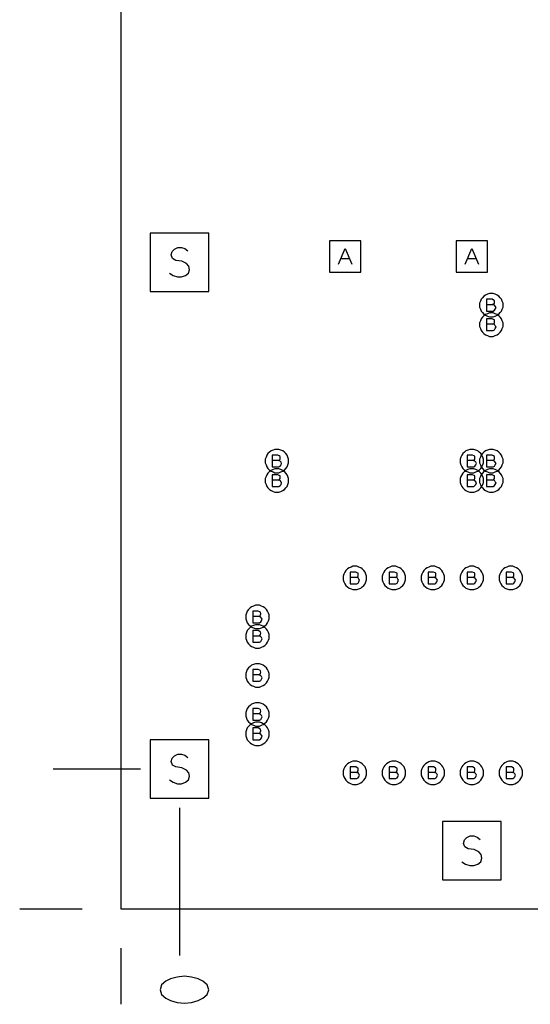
# Model space of a CAD drawing. Extents: x 28 to 61, y 25 to 46.
# Tile 3 of 50: x 32 to 33.3, y 29.4 to 31.9. Entities that reach past the tile are written whole.
import ezdxf

# ---------------------------------------------------------------- set-up
doc = ezdxf.new("R2010")
doc.units = 0
doc.layers.add('RVP8-IFD_F_fab', color=2, linetype='CONTINUOUS')

msp = doc.modelspace()

# ---------------------------------------------------------------- linework, layer by layer
at = {"layer": 'RVP8-IFD_F_fab'}
for points in [[(32.23, 29.66), (32.23, 33.66), (41.23, 33.66), (41.23, 29.66), (32.23, 29.66)], [(32.305, 31.245), (32.455, 31.245), (32.455, 31.395), (32.305, 31.395), (32.305, 31.245)], [(32.765, 31.295), (32.845, 31.295), (32.845, 31.375), (32.765, 31.375), (32.765, 31.295)], [(33.09, 31.295), (33.17, 31.295), (33.17, 31.375), (33.09, 31.375), (33.09, 31.295)], [(33.21, 31.21), (33.21, 31.215), (33.208, 31.22), (33.206, 31.225), (33.203, 31.229), (33.199, 31.233), (33.195, 31.236), (33.19, 31.238), (33.185, 31.24), (33.18, 31.24), (33.175, 31.24), (33.17, 31.238), (33.165, 31.236), (33.161, 31.233), (33.157, 31.229), (33.154, 31.225), (33.152, 31.22), (33.15, 31.215), (33.15, 31.21), (33.15, 31.205), (33.152, 31.2), (33.154, 31.195), (33.157, 31.191), (33.161, 31.187), (33.165, 31.184), (33.17, 31.182), (33.175, 31.18), (33.18, 31.18), (33.185, 31.18), (33.19, 31.182), (33.195, 31.184), (33.199, 31.187), (33.203, 31.191), (33.206, 31.195), (33.208, 31.2), (33.21, 31.205), (33.21, 31.21)], [(33.21, 31.16), (33.21, 31.165), (33.208, 31.17), (33.206, 31.175), (33.203, 31.179), (33.199, 31.183), (33.195, 31.186), (33.19, 31.188), (33.185, 31.19), (33.18, 31.19), (33.175, 31.19), (33.17, 31.188), (33.165, 31.186), (33.161, 31.183), (33.157, 31.179), (33.154, 31.175), (33.152, 31.17), (33.15, 31.165), (33.15, 31.16), (33.15, 31.155), (33.152, 31.15), (33.154, 31.145), (33.157, 31.141), (33.161, 31.137), (33.165, 31.134), (33.17, 31.132), (33.175, 31.13), (33.18, 31.13), (33.185, 31.13), (33.19, 31.132), (33.195, 31.134), (33.199, 31.137), (33.203, 31.141), (33.206, 31.145), (33.208, 31.15), (33.21, 31.155), (33.21, 31.16)], [(32.66, 30.81), (32.66, 30.815), (32.658, 30.82), (32.656, 30.825), (32.653, 30.829), (32.649, 30.833), (32.645, 30.836), (32.64, 30.838), (32.635, 30.84), (32.63, 30.84), (32.625, 30.84), (32.62, 30.838), (32.615, 30.836), (32.611, 30.833), (32.607, 30.829), (32.604, 30.825), (32.602, 30.82), (32.6, 30.815), (32.6, 30.81), (32.6, 30.805), (32.602, 30.8), (32.604, 30.795), (32.607, 30.791), (32.611, 30.787), (32.615, 30.784), (32.62, 30.782), (32.625, 30.78), (32.63, 30.78), (32.635, 30.78), (32.64, 30.782), (32.645, 30.784), (32.649, 30.787), (32.653, 30.791), (32.656, 30.795), (32.658, 30.8), (32.66, 30.805), (32.66, 30.81)], [(33.16, 30.81), (33.16, 30.815), (33.158, 30.82), (33.156, 30.825), (33.153, 30.829), (33.149, 30.833), (33.145, 30.836), (33.14, 30.838), (33.135, 30.84), (33.13, 30.84), (33.125, 30.84), (33.12, 30.838), (33.115, 30.836), (33.111, 30.833), (33.107, 30.829), (33.104, 30.825), (33.102, 30.82), (33.1, 30.815), (33.1, 30.81), (33.1, 30.805), (33.102, 30.8), (33.104, 30.795), (33.107, 30.791), (33.111, 30.787), (33.115, 30.784), (33.12, 30.782), (33.125, 30.78), (33.13, 30.78), (33.135, 30.78), (33.14, 30.782), (33.145, 30.784), (33.149, 30.787), (33.153, 30.791), (33.156, 30.795), (33.158, 30.8), (33.16, 30.805), (33.16, 30.81)], [(33.21, 30.81), (33.21, 30.815), (33.208, 30.82), (33.206, 30.825), (33.203, 30.829), (33.199, 30.833), (33.195, 30.836), (33.19, 30.838), (33.185, 30.84), (33.18, 30.84), (33.175, 30.84), (33.17, 30.838), (33.165, 30.836), (33.161, 30.833), (33.157, 30.829), (33.154, 30.825), (33.152, 30.82), (33.15, 30.815), (33.15, 30.81), (33.15, 30.805), (33.152, 30.8), (33.154, 30.795), (33.157, 30.791), (33.161, 30.787), (33.165, 30.784), (33.17, 30.782), (33.175, 30.78), (33.18, 30.78), (33.185, 30.78), (33.19, 30.782), (33.195, 30.784), (33.199, 30.787), (33.203, 30.791), (33.206, 30.795), (33.208, 30.8), (33.21, 30.805), (33.21, 30.81)], [(32.66, 30.76), (32.66, 30.765), (32.658, 30.77), (32.656, 30.775), (32.653, 30.779), (32.649, 30.783), (32.645, 30.786), (32.64, 30.788), (32.635, 30.79), (32.63, 30.79), (32.625, 30.79), (32.62, 30.788), (32.615, 30.786), (32.611, 30.783), (32.607, 30.779), (32.604, 30.775), (32.602, 30.77), (32.6, 30.765), (32.6, 30.76), (32.6, 30.755), (32.602, 30.75), (32.604, 30.745), (32.607, 30.741), (32.611, 30.737), (32.615, 30.734), (32.62, 30.732), (32.625, 30.73), (32.63, 30.73), (32.635, 30.73), (32.64, 30.732), (32.645, 30.734), (32.649, 30.737), (32.653, 30.741), (32.656, 30.745), (32.658, 30.75), (32.66, 30.755), (32.66, 30.76)], [(33.16, 30.76), (33.16, 30.765), (33.158, 30.77), (33.156, 30.775), (33.153, 30.779), (33.149, 30.783), (33.145, 30.786), (33.14, 30.788), (33.135, 30.79), (33.13, 30.79), (33.125, 30.79), (33.12, 30.788), (33.115, 30.786), (33.111, 30.783), (33.107, 30.779), (33.104, 30.775), (33.102, 30.77), (33.1, 30.765), (33.1, 30.76), (33.1, 30.755), (33.102, 30.75), (33.104, 30.745), (33.107, 30.741), (33.111, 30.737), (33.115, 30.734), (33.12, 30.732), (33.125, 30.73), (33.13, 30.73), (33.135, 30.73), (33.14, 30.732), (33.145, 30.734), (33.149, 30.737), (33.153, 30.741), (33.156, 30.745), (33.158, 30.75), (33.16, 30.755), (33.16, 30.76)], [(33.21, 30.76), (33.21, 30.765), (33.208, 30.77), (33.206, 30.775), (33.203, 30.779), (33.199, 30.783), (33.195, 30.786), (33.19, 30.788), (33.185, 30.79), (33.18, 30.79), (33.175, 30.79), (33.17, 30.788), (33.165, 30.786), (33.161, 30.783), (33.157, 30.779), (33.154, 30.775), (33.152, 30.77), (33.15, 30.765), (33.15, 30.76), (33.15, 30.755), (33.152, 30.75), (33.154, 30.745), (33.157, 30.741), (33.161, 30.737), (33.165, 30.734), (33.17, 30.732), (33.175, 30.73), (33.18, 30.73), (33.185, 30.73), (33.19, 30.732), (33.195, 30.734), (33.199, 30.737), (33.203, 30.741), (33.206, 30.745), (33.208, 30.75), (33.21, 30.755), (33.21, 30.76)], [(32.86, 30.51), (32.86, 30.515), (32.858, 30.52), (32.856, 30.525), (32.853, 30.529), (32.849, 30.533), (32.845, 30.536), (32.84, 30.538), (32.835, 30.54), (32.83, 30.54), (32.825, 30.54), (32.82, 30.538), (32.815, 30.536), (32.811, 30.533), (32.807, 30.529), (32.804, 30.525), (32.802, 30.52), (32.8, 30.515), (32.8, 30.51), (32.8, 30.505), (32.802, 30.5), (32.804, 30.495), (32.807, 30.491), (32.811, 30.487), (32.815, 30.484), (32.82, 30.482), (32.825, 30.48), (32.83, 30.48), (32.835, 30.48), (32.84, 30.482), (32.845, 30.484), (32.849, 30.487), (32.853, 30.491), (32.856, 30.495), (32.858, 30.5), (32.86, 30.505), (32.86, 30.51)], [(32.96, 30.51), (32.96, 30.515), (32.958, 30.52), (32.956, 30.525), (32.953, 30.529), (32.949, 30.533), (32.945, 30.536), (32.94, 30.538), (32.935, 30.54), (32.93, 30.54), (32.925, 30.54), (32.92, 30.538), (32.915, 30.536), (32.911, 30.533), (32.907, 30.529), (32.904, 30.525), (32.902, 30.52), (32.9, 30.515), (32.9, 30.51), (32.9, 30.505), (32.902, 30.5), (32.904, 30.495), (32.907, 30.491), (32.911, 30.487), (32.915, 30.484), (32.92, 30.482), (32.925, 30.48), (32.93, 30.48), (32.935, 30.48), (32.94, 30.482), (32.945, 30.484), (32.949, 30.487), (32.953, 30.491), (32.956, 30.495), (32.958, 30.5), (32.96, 30.505), (32.96, 30.51)], [(33.06, 30.51), (33.06, 30.515), (33.058, 30.52), (33.056, 30.525), (33.053, 30.529), (33.049, 30.533), (33.045, 30.536), (33.04, 30.538), (33.035, 30.54), (33.03, 30.54), (33.025, 30.54), (33.02, 30.538), (33.015, 30.536), (33.011, 30.533), (33.007, 30.529), (33.004, 30.525), (33.002, 30.52), (33, 30.515), (33, 30.51), (33, 30.505), (33.002, 30.5), (33.004, 30.495), (33.007, 30.491), (33.011, 30.487), (33.015, 30.484), (33.02, 30.482), (33.025, 30.48), (33.03, 30.48), (33.035, 30.48), (33.04, 30.482), (33.045, 30.484), (33.049, 30.487), (33.053, 30.491), (33.056, 30.495), (33.058, 30.5), (33.06, 30.505), (33.06, 30.51)], [(33.16, 30.51), (33.16, 30.515), (33.158, 30.52), (33.156, 30.525), (33.153, 30.529), (33.149, 30.533), (33.145, 30.536), (33.14, 30.538), (33.135, 30.54), (33.13, 30.54), (33.125, 30.54), (33.12, 30.538), (33.115, 30.536), (33.111, 30.533), (33.107, 30.529), (33.104, 30.525), (33.102, 30.52), (33.1, 30.515), (33.1, 30.51), (33.1, 30.505), (33.102, 30.5), (33.104, 30.495), (33.107, 30.491), (33.111, 30.487), (33.115, 30.484), (33.12, 30.482), (33.125, 30.48), (33.13, 30.48), (33.135, 30.48), (33.14, 30.482), (33.145, 30.484), (33.149, 30.487), (33.153, 30.491), (33.156, 30.495), (33.158, 30.5), (33.16, 30.505), (33.16, 30.51)], [(33.26, 30.51), (33.26, 30.515), (33.258, 30.52), (33.256, 30.525), (33.253, 30.529), (33.249, 30.533), (33.245, 30.536), (33.24, 30.538), (33.235, 30.54), (33.23, 30.54), (33.225, 30.54), (33.22, 30.538), (33.215, 30.536), (33.211, 30.533), (33.207, 30.529), (33.204, 30.525), (33.202, 30.52), (33.2, 30.515), (33.2, 30.51), (33.2, 30.505), (33.202, 30.5), (33.204, 30.495), (33.207, 30.491), (33.211, 30.487), (33.215, 30.484), (33.22, 30.482), (33.225, 30.48), (33.23, 30.48), (33.235, 30.48), (33.24, 30.482), (33.245, 30.484), (33.249, 30.487), (33.253, 30.491), (33.256, 30.495), (33.258, 30.5), (33.26, 30.505), (33.26, 30.51)], [(32.61, 30.41), (32.61, 30.415), (32.608, 30.42), (32.606, 30.425), (32.603, 30.429), (32.599, 30.433), (32.595, 30.436), (32.59, 30.438), (32.585, 30.44), (32.58, 30.44), (32.575, 30.44), (32.57, 30.438), (32.565, 30.436), (32.561, 30.433), (32.557, 30.429), (32.554, 30.425), (32.552, 30.42), (32.55, 30.415), (32.55, 30.41), (32.55, 30.405), (32.552, 30.4), (32.554, 30.395), (32.557, 30.391), (32.561, 30.387), (32.565, 30.384), (32.57, 30.382), (32.575, 30.38), (32.58, 30.38), (32.585, 30.38), (32.59, 30.382), (32.595, 30.384), (32.599, 30.387), (32.603, 30.391), (32.606, 30.395), (32.608, 30.4), (32.61, 30.405), (32.61, 30.41)], [(32.61, 30.36), (32.61, 30.365), (32.608, 30.37), (32.606, 30.375), (32.603, 30.379), (32.599, 30.383), (32.595, 30.386), (32.59, 30.388), (32.585, 30.39), (32.58, 30.39), (32.575, 30.39), (32.57, 30.388), (32.565, 30.386), (32.561, 30.383), (32.557, 30.379), (32.554, 30.375), (32.552, 30.37), (32.55, 30.365), (32.55, 30.36), (32.55, 30.355), (32.552, 30.35), (32.554, 30.345), (32.557, 30.341), (32.561, 30.337), (32.565, 30.334), (32.57, 30.332), (32.575, 30.33), (32.58, 30.33), (32.585, 30.33), (32.59, 30.332), (32.595, 30.334), (32.599, 30.337), (32.603, 30.341), (32.606, 30.345), (32.608, 30.35), (32.61, 30.355), (32.61, 30.36)], [(32.61, 30.26), (32.61, 30.265), (32.608, 30.27), (32.606, 30.275), (32.603, 30.279), (32.599, 30.283), (32.595, 30.286), (32.59, 30.288), (32.585, 30.29), (32.58, 30.29), (32.575, 30.29), (32.57, 30.288), (32.565, 30.286), (32.561, 30.283), (32.557, 30.279), (32.554, 30.275), (32.552, 30.27), (32.55, 30.265), (32.55, 30.26), (32.55, 30.255), (32.552, 30.25), (32.554, 30.245), (32.557, 30.241), (32.561, 30.237), (32.565, 30.234), (32.57, 30.232), (32.575, 30.23), (32.58, 30.23), (32.585, 30.23), (32.59, 30.232), (32.595, 30.234), (32.599, 30.237), (32.603, 30.241), (32.606, 30.245), (32.608, 30.25), (32.61, 30.255), (32.61, 30.26)], [(32.61, 30.16), (32.61, 30.165), (32.608, 30.17), (32.606, 30.175), (32.603, 30.179), (32.599, 30.183), (32.595, 30.186), (32.59, 30.188), (32.585, 30.19), (32.58, 30.19), (32.575, 30.19), (32.57, 30.188), (32.565, 30.186), (32.561, 30.183), (32.557, 30.179), (32.554, 30.175), (32.552, 30.17), (32.55, 30.165), (32.55, 30.16), (32.55, 30.155), (32.552, 30.15), (32.554, 30.145), (32.557, 30.141), (32.561, 30.137), (32.565, 30.134), (32.57, 30.132), (32.575, 30.13), (32.58, 30.13), (32.585, 30.13), (32.59, 30.132), (32.595, 30.134), (32.599, 30.137), (32.603, 30.141), (32.606, 30.145), (32.608, 30.15), (32.61, 30.155), (32.61, 30.16)], [(32.61, 30.11), (32.61, 30.115), (32.608, 30.12), (32.606, 30.125), (32.603, 30.129), (32.599, 30.133), (32.595, 30.136), (32.59, 30.138), (32.585, 30.14), (32.58, 30.14), (32.575, 30.14), (32.57, 30.138), (32.565, 30.136), (32.561, 30.133), (32.557, 30.129), (32.554, 30.125), (32.552, 30.12), (32.55, 30.115), (32.55, 30.11), (32.55, 30.105), (32.552, 30.1), (32.554, 30.095), (32.557, 30.091), (32.561, 30.087), (32.565, 30.084), (32.57, 30.082), (32.575, 30.08), (32.58, 30.08), (32.585, 30.08), (32.59, 30.082), (32.595, 30.084), (32.599, 30.087), (32.603, 30.091), (32.606, 30.095), (32.608, 30.1), (32.61, 30.105), (32.61, 30.11)], [(32.305, 29.945), (32.455, 29.945), (32.455, 30.095), (32.305, 30.095), (32.305, 29.945)], [(32.86, 30.01), (32.86, 30.015), (32.858, 30.02), (32.856, 30.025), (32.853, 30.029), (32.849, 30.033), (32.845, 30.036), (32.84, 30.038), (32.835, 30.04), (32.83, 30.04), (32.825, 30.04), (32.82, 30.038), (32.815, 30.036), (32.811, 30.033), (32.807, 30.029), (32.804, 30.025), (32.802, 30.02), (32.8, 30.015), (32.8, 30.01), (32.8, 30.005), (32.802, 30), (32.804, 29.995), (32.807, 29.991), (32.811, 29.987), (32.815, 29.984), (32.82, 29.982), (32.825, 29.98), (32.83, 29.98), (32.835, 29.98), (32.84, 29.982), (32.845, 29.984), (32.849, 29.987), (32.853, 29.991), (32.856, 29.995), (32.858, 30), (32.86, 30.005), (32.86, 30.01)], [(32.96, 30.01), (32.96, 30.015), (32.958, 30.02), (32.956, 30.025), (32.953, 30.029), (32.949, 30.033), (32.945, 30.036), (32.94, 30.038), (32.935, 30.04), (32.93, 30.04), (32.925, 30.04), (32.92, 30.038), (32.915, 30.036), (32.911, 30.033), (32.907, 30.029), (32.904, 30.025), (32.902, 30.02), (32.9, 30.015), (32.9, 30.01), (32.9, 30.005), (32.902, 30), (32.904, 29.995), (32.907, 29.991), (32.911, 29.987), (32.915, 29.984), (32.92, 29.982), (32.925, 29.98), (32.93, 29.98), (32.935, 29.98), (32.94, 29.982), (32.945, 29.984), (32.949, 29.987), (32.953, 29.991), (32.956, 29.995), (32.958, 30), (32.96, 30.005), (32.96, 30.01)], [(33.06, 30.01), (33.06, 30.015), (33.058, 30.02), (33.056, 30.025), (33.053, 30.029), (33.049, 30.033), (33.045, 30.036), (33.04, 30.038), (33.035, 30.04), (33.03, 30.04), (33.025, 30.04), (33.02, 30.038), (33.015, 30.036), (33.011, 30.033), (33.007, 30.029), (33.004, 30.025), (33.002, 30.02), (33, 30.015), (33, 30.01), (33, 30.005), (33.002, 30), (33.004, 29.995), (33.007, 29.991), (33.011, 29.987), (33.015, 29.984), (33.02, 29.982), (33.025, 29.98), (33.03, 29.98), (33.035, 29.98), (33.04, 29.982), (33.045, 29.984), (33.049, 29.987), (33.053, 29.991), (33.056, 29.995), (33.058, 30), (33.06, 30.005), (33.06, 30.01)], [(33.16, 30.01), (33.16, 30.015), (33.158, 30.02), (33.156, 30.025), (33.153, 30.029), (33.149, 30.033), (33.145, 30.036), (33.14, 30.038), (33.135, 30.04), (33.13, 30.04), (33.125, 30.04), (33.12, 30.038), (33.115, 30.036), (33.111, 30.033), (33.107, 30.029), (33.104, 30.025), (33.102, 30.02), (33.1, 30.015), (33.1, 30.01), (33.1, 30.005), (33.102, 30), (33.104, 29.995), (33.107, 29.991), (33.111, 29.987), (33.115, 29.984), (33.12, 29.982), (33.125, 29.98), (33.13, 29.98), (33.135, 29.98), (33.14, 29.982), (33.145, 29.984), (33.149, 29.987), (33.153, 29.991), (33.156, 29.995), (33.158, 30), (33.16, 30.005), (33.16, 30.01)], [(33.26, 30.01), (33.26, 30.015), (33.258, 30.02), (33.256, 30.025), (33.253, 30.029), (33.249, 30.033), (33.245, 30.036), (33.24, 30.038), (33.235, 30.04), (33.23, 30.04), (33.225, 30.04), (33.22, 30.038), (33.215, 30.036), (33.211, 30.033), (33.207, 30.029), (33.204, 30.025), (33.202, 30.02), (33.2, 30.015), (33.2, 30.01), (33.2, 30.005), (33.202, 30), (33.204, 29.995), (33.207, 29.991), (33.211, 29.987), (33.215, 29.984), (33.22, 29.982), (33.225, 29.98), (33.23, 29.98), (33.235, 29.98), (33.24, 29.982), (33.245, 29.984), (33.249, 29.987), (33.253, 29.991), (33.256, 29.995), (33.258, 30), (33.26, 30.005), (33.26, 30.01)], [(33.055, 29.735), (33.205, 29.735), (33.205, 29.885), (33.055, 29.885), (33.055, 29.735)], [(32.33, 29.453), (32.334, 29.441), (32.345, 29.432), (32.357, 29.426), (32.374, 29.421), (32.393, 29.419), (32.411, 29.421), (32.428, 29.426), (32.44, 29.432), (32.451, 29.441), (32.455, 29.453), (32.451, 29.466), (32.44, 29.475), (32.428, 29.481), (32.411, 29.486), (32.393, 29.488), (32.374, 29.486), (32.357, 29.481), (32.345, 29.475), (32.334, 29.466), (32.33, 29.453)]]:
    msp.add_lwpolyline(points, close=True, dxfattribs=at)
for points in [[(32.354, 31.292), (32.364, 31.286), (32.375, 31.283), (32.385, 31.283), (32.395, 31.286), (32.403, 31.292), (32.406, 31.301), (32.404, 31.31), (32.398, 31.317), (32.386, 31.323), (32.371, 31.325), (32.362, 31.33), (32.359, 31.339), (32.361, 31.348), (32.367, 31.354), (32.376, 31.358), (32.385, 31.358), (32.394, 31.355), (32.401, 31.349)], [(32.788, 31.315), (32.805, 31.355), (32.822, 31.315)], [(33.113, 31.315), (33.13, 31.355), (33.147, 31.315)], [(32.816, 31.329), (32.794, 31.329)], [(33.141, 31.329), (33.119, 31.329)], [(33.184, 31.211), (33.186, 31.213), (33.188, 31.215), (33.188, 31.219), (33.188, 31.222), (33.186, 31.223), (33.182, 31.225), (33.168, 31.225), (33.168, 31.195), (33.185, 31.195), (33.188, 31.197), (33.19, 31.2), (33.192, 31.204), (33.19, 31.207), (33.188, 31.21), (33.184, 31.211), (33.168, 31.211)], [(33.184, 31.161), (33.186, 31.162), (33.188, 31.165), (33.188, 31.168), (33.188, 31.172), (33.186, 31.173), (33.182, 31.175), (33.168, 31.175), (33.168, 31.145), (33.185, 31.145), (33.188, 31.147), (33.19, 31.15), (33.192, 31.154), (33.19, 31.157), (33.188, 31.16), (33.184, 31.161), (33.168, 31.161)], [(32.634, 30.811), (32.636, 30.812), (32.638, 30.815), (32.638, 30.818), (32.638, 30.822), (32.636, 30.823), (32.632, 30.825), (32.618, 30.825), (32.618, 30.795), (32.635, 30.795), (32.638, 30.797), (32.641, 30.8), (32.642, 30.804), (32.641, 30.807), (32.638, 30.81), (32.634, 30.811), (32.618, 30.811)], [(33.134, 30.811), (33.136, 30.812), (33.138, 30.815), (33.138, 30.818), (33.138, 30.822), (33.136, 30.823), (33.132, 30.825), (33.118, 30.825), (33.118, 30.795), (33.135, 30.795), (33.138, 30.797), (33.14, 30.8), (33.142, 30.804), (33.14, 30.807), (33.138, 30.81), (33.134, 30.811), (33.118, 30.811)], [(33.184, 30.811), (33.186, 30.812), (33.188, 30.815), (33.188, 30.818), (33.188, 30.822), (33.186, 30.823), (33.182, 30.825), (33.168, 30.825), (33.168, 30.795), (33.185, 30.795), (33.188, 30.797), (33.19, 30.8), (33.192, 30.804), (33.19, 30.807), (33.188, 30.81), (33.184, 30.811), (33.168, 30.811)], [(32.634, 30.761), (32.636, 30.762), (32.638, 30.765), (32.638, 30.768), (32.638, 30.772), (32.636, 30.773), (32.632, 30.775), (32.618, 30.775), (32.618, 30.745), (32.635, 30.745), (32.638, 30.747), (32.641, 30.75), (32.642, 30.754), (32.641, 30.757), (32.638, 30.76), (32.634, 30.761), (32.618, 30.761)], [(33.134, 30.761), (33.136, 30.762), (33.138, 30.765), (33.138, 30.768), (33.138, 30.772), (33.136, 30.773), (33.132, 30.775), (33.118, 30.775), (33.118, 30.745), (33.135, 30.745), (33.138, 30.747), (33.14, 30.75), (33.142, 30.754), (33.14, 30.757), (33.138, 30.76), (33.134, 30.761), (33.118, 30.761)], [(33.184, 30.761), (33.186, 30.762), (33.188, 30.765), (33.188, 30.768), (33.188, 30.772), (33.186, 30.773), (33.182, 30.775), (33.168, 30.775), (33.168, 30.745), (33.185, 30.745), (33.188, 30.747), (33.19, 30.75), (33.192, 30.754), (33.19, 30.757), (33.188, 30.76), (33.184, 30.761), (33.168, 30.761)], [(32.834, 30.511), (32.836, 30.512), (32.838, 30.515), (32.838, 30.518), (32.838, 30.522), (32.836, 30.523), (32.832, 30.525), (32.818, 30.525), (32.818, 30.495), (32.835, 30.495), (32.838, 30.497), (32.84, 30.5), (32.842, 30.504), (32.84, 30.507), (32.838, 30.51), (32.834, 30.511), (32.818, 30.511)], [(32.934, 30.511), (32.936, 30.512), (32.938, 30.515), (32.938, 30.518), (32.938, 30.522), (32.936, 30.523), (32.932, 30.525), (32.918, 30.525), (32.918, 30.495), (32.935, 30.495), (32.938, 30.497), (32.94, 30.5), (32.942, 30.504), (32.94, 30.507), (32.938, 30.51), (32.934, 30.511), (32.918, 30.511)], [(33.034, 30.511), (33.036, 30.512), (33.038, 30.515), (33.038, 30.518), (33.038, 30.522), (33.036, 30.523), (33.032, 30.525), (33.018, 30.525), (33.018, 30.495), (33.035, 30.495), (33.038, 30.497), (33.04, 30.5), (33.042, 30.504), (33.04, 30.507), (33.038, 30.51), (33.034, 30.511), (33.018, 30.511)], [(33.134, 30.511), (33.136, 30.512), (33.138, 30.515), (33.138, 30.518), (33.138, 30.522), (33.136, 30.523), (33.132, 30.525), (33.118, 30.525), (33.118, 30.495), (33.135, 30.495), (33.138, 30.497), (33.14, 30.5), (33.142, 30.504), (33.14, 30.507), (33.138, 30.51), (33.134, 30.511), (33.118, 30.511)], [(33.234, 30.511), (33.236, 30.512), (33.238, 30.515), (33.238, 30.518), (33.238, 30.522), (33.236, 30.523), (33.232, 30.525), (33.218, 30.525), (33.218, 30.495), (33.235, 30.495), (33.238, 30.497), (33.24, 30.5), (33.242, 30.504), (33.24, 30.507), (33.238, 30.51), (33.234, 30.511), (33.218, 30.511)], [(32.584, 30.411), (32.586, 30.412), (32.588, 30.415), (32.589, 30.418), (32.588, 30.422), (32.586, 30.423), (32.582, 30.425), (32.568, 30.425), (32.568, 30.395), (32.585, 30.395), (32.589, 30.397), (32.59, 30.4), (32.592, 30.404), (32.59, 30.407), (32.588, 30.41), (32.584, 30.411), (32.568, 30.411)], [(32.584, 30.361), (32.586, 30.362), (32.588, 30.365), (32.589, 30.368), (32.588, 30.372), (32.586, 30.373), (32.582, 30.375), (32.568, 30.375), (32.568, 30.345), (32.585, 30.345), (32.589, 30.347), (32.59, 30.35), (32.592, 30.354), (32.59, 30.357), (32.588, 30.36), (32.584, 30.361), (32.568, 30.361)], [(32.584, 30.261), (32.586, 30.262), (32.588, 30.265), (32.589, 30.268), (32.588, 30.272), (32.586, 30.273), (32.582, 30.275), (32.568, 30.275), (32.568, 30.245), (32.585, 30.245), (32.589, 30.247), (32.59, 30.25), (32.592, 30.254), (32.59, 30.257), (32.588, 30.26), (32.584, 30.261), (32.568, 30.261)], [(32.584, 30.161), (32.586, 30.162), (32.588, 30.165), (32.589, 30.168), (32.588, 30.172), (32.586, 30.173), (32.582, 30.175), (32.568, 30.175), (32.568, 30.145), (32.585, 30.145), (32.589, 30.147), (32.59, 30.15), (32.592, 30.154), (32.59, 30.157), (32.588, 30.16), (32.584, 30.161), (32.568, 30.161)], [(32.584, 30.111), (32.586, 30.112), (32.588, 30.115), (32.589, 30.118), (32.588, 30.122), (32.586, 30.123), (32.582, 30.125), (32.568, 30.125), (32.568, 30.095), (32.585, 30.095), (32.589, 30.097), (32.59, 30.1), (32.592, 30.104), (32.59, 30.107), (32.588, 30.11), (32.584, 30.111), (32.568, 30.111)], [(32.354, 29.992), (32.364, 29.986), (32.375, 29.982), (32.385, 29.982), (32.395, 29.986), (32.403, 29.992), (32.406, 30.001), (32.404, 30.01), (32.398, 30.017), (32.386, 30.023), (32.371, 30.025), (32.362, 30.03), (32.359, 30.039), (32.361, 30.048), (32.367, 30.054), (32.376, 30.058), (32.385, 30.058), (32.394, 30.055), (32.401, 30.049)], [(32.056, 30.02), (32.28, 30.02)], [(32.834, 30.011), (32.836, 30.012), (32.838, 30.015), (32.838, 30.018), (32.838, 30.022), (32.836, 30.023), (32.832, 30.025), (32.818, 30.025), (32.818, 29.995), (32.835, 29.995), (32.838, 29.997), (32.84, 30), (32.842, 30.004), (32.84, 30.007), (32.838, 30.01), (32.834, 30.011), (32.818, 30.011)], [(32.934, 30.011), (32.936, 30.012), (32.938, 30.015), (32.938, 30.018), (32.938, 30.022), (32.936, 30.023), (32.932, 30.025), (32.918, 30.025), (32.918, 29.995), (32.935, 29.995), (32.938, 29.997), (32.94, 30), (32.942, 30.004), (32.94, 30.007), (32.938, 30.01), (32.934, 30.011), (32.918, 30.011)], [(33.034, 30.011), (33.036, 30.012), (33.038, 30.015), (33.038, 30.018), (33.038, 30.022), (33.036, 30.023), (33.032, 30.025), (33.018, 30.025), (33.018, 29.995), (33.035, 29.995), (33.038, 29.997), (33.04, 30), (33.042, 30.004), (33.04, 30.007), (33.038, 30.01), (33.034, 30.011), (33.018, 30.011)], [(33.134, 30.011), (33.136, 30.012), (33.138, 30.015), (33.138, 30.018), (33.138, 30.022), (33.136, 30.023), (33.132, 30.025), (33.118, 30.025), (33.118, 29.995), (33.135, 29.995), (33.138, 29.997), (33.14, 30), (33.142, 30.004), (33.14, 30.007), (33.138, 30.01), (33.134, 30.011), (33.118, 30.011)], [(33.234, 30.011), (33.236, 30.012), (33.238, 30.015), (33.238, 30.018), (33.238, 30.022), (33.236, 30.023), (33.232, 30.025), (33.218, 30.025), (33.218, 29.995), (33.235, 29.995), (33.238, 29.997), (33.24, 30), (33.242, 30.004), (33.24, 30.007), (33.238, 30.01), (33.234, 30.011), (33.218, 30.011)], [(32.38, 29.92), (32.38, 29.541)], [(33.104, 29.782), (33.114, 29.776), (33.125, 29.772), (33.135, 29.772), (33.145, 29.776), (33.153, 29.782), (33.156, 29.791), (33.154, 29.8), (33.148, 29.807), (33.136, 29.813), (33.121, 29.815), (33.112, 29.82), (33.109, 29.829), (33.111, 29.838), (33.117, 29.844), (33.126, 29.848), (33.135, 29.848), (33.144, 29.845), (33.151, 29.839)], [(32.13, 29.66), (31.97, 29.66)], [(32.23, 29.416), (32.23, 29.56)]]:
    msp.add_lwpolyline(points, dxfattribs=at)

doc.saveas('drawing.dxf')
